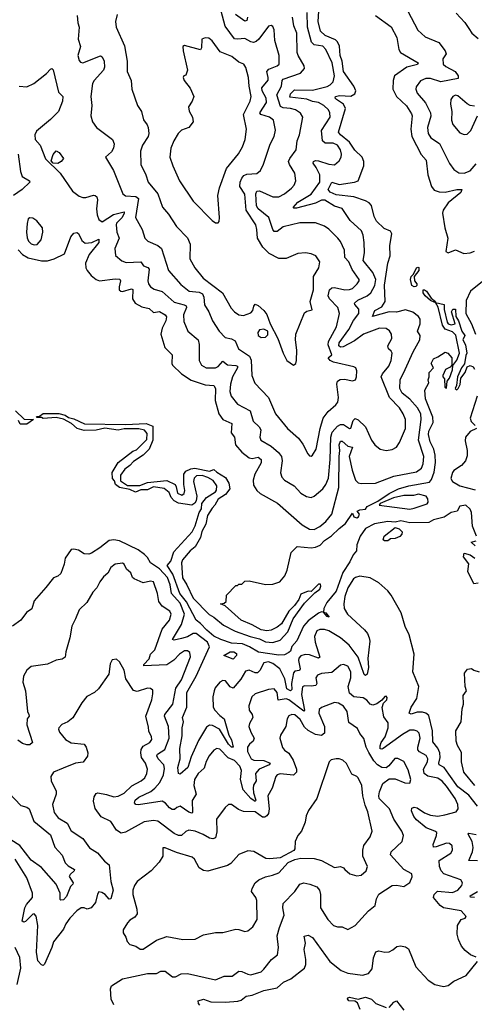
# Model space of a CAD drawing. Extents: x 1493970 to 1595317, y 729910 to 844791.
# Tile 113 of 256: x 1507326 to 1510413, y 786650 to 793327. Entities that reach past the tile are written whole.
import ezdxf

# ---------------------------------------------------------------- set-up
doc = ezdxf.new("R2010")
doc.units = 0

msp = doc.modelspace()

# ---------------------------------------------------------------- linework, layer by layer
at = {"layer": '0CON10XD'}
for points in [[(1507316.8, 791766.8), (1507345, 791734.8), (1507385, 791712.6), (1507475, 791692.2), (1507515, 791691.9), (1507560, 791705), (1507629.8, 791740.2), (1507673.1, 791855), (1507695, 791878.2), (1507715, 791882.9), (1507725, 791878), (1507748.6, 791828.6), (1507772.1, 791812.1), (1507815.8, 791815), (1507865, 791839.2), (1507863.3, 791815), (1507798.2, 791735), (1507773.5, 791675), (1507775.3, 791645.3), (1507783.9, 791625), (1507812.8, 791592.8), (1507845, 791565.4), (1507867.5, 791555), (1507975, 791569.1), (1508006.9, 791566.9), (1508011.4, 791555), (1508001.2, 791515), (1508002.8, 791495), (1508013.3, 791485), (1508025, 791483.8), (1508085, 791501.8), (1508095, 791497.1), (1508092.6, 791435), (1508110.8, 791405), (1508155, 791380), (1508205, 791367.8), (1508235, 791340.7), (1508275, 791347.6), (1508315, 791324.5), (1508322.4, 791312.4), (1508319.6, 791285), (1508294.2, 791235), (1508285.4, 791194.6), (1508312.3, 791105), (1508360.9, 791055), (1508358.9, 790995), (1508363.3, 790985), (1508425.2, 790925.2), (1508491.4, 790881.4), (1508585, 790851.1), (1508645.8, 790845.8), (1508655.2, 790825), (1508653.2, 790745), (1508679.7, 790655), (1508705.7, 790615), (1508767.8, 790587.8), (1508761.4, 790525), (1508785.6, 790495), (1508791.5, 790445), (1508833.8, 790395), (1508885, 790355.4), (1508905, 790351.3), (1508945, 790359.4), (1508966.6, 790345), (1508967.1, 790322.9), (1508924, 790246), (1508912.7, 790205), (1508915, 790170), (1508935.6, 790135), (1508960, 790115), (1509077.9, 790047.9), (1509245, 789901.2), (1509295, 789871.2), (1509325, 789870.8), (1509365, 789890.7), (1509405, 789924.6), (1509445.3, 789975), (1509492.5, 790155), (1509495.9, 790365.9), (1509500.3, 790405), (1509495.8, 790445), (1509505, 790468.9), (1509515, 790468.2), (1509555, 790435.3), (1509587.1, 790427.1), (1509562.6, 790365), (1509582.8, 790272.8), (1509606.7, 790205), (1509625, 790186.9), (1509645, 790181.5), (1509741.2, 790185), (1509867.7, 790232.3), (1510019.9, 790260.1), (1510054.6, 790285), (1510066.6, 790315), (1510069.7, 790365), (1510033.6, 790476.4), (1510053, 790615), (1510049.5, 790655), (1510026.9, 790695), (1509975, 790752.9), (1509923.9, 790795), (1509907.2, 790825), (1509910.4, 790885), (1509944.2, 790955.8), (1509997.4, 791075), (1510043.2, 791155), (1510044.5, 791184.5), (1510026.7, 791215), (1510045.3, 791265), (1510045.8, 791295.8), (1510034.6, 791314.6), (1509995, 791344.4), (1509945, 791359.4), (1509885, 791342.6), (1509834.8, 791344.8), (1509720.8, 791315), (1509737.5, 791355), (1509785, 791378.9), (1509806.8, 791415), (1509803.8, 791526.2), (1509826.5, 791675), (1509840.8, 791725), (1509838.8, 791795), (1509853.1, 791875), (1509843.8, 791893.8), (1509801.2, 791911.2), (1509749.7, 791959.7), (1509733, 791993), (1509715, 792066.7), (1509698.9, 792085), (1509675, 792098.2), (1509595, 792125.4), (1509475, 792138.3), (1509435, 792156.8), (1509420.6, 792175), (1509445, 792225.5), (1509495, 792208.5), (1509600, 792225), (1509625, 792234.4), (1509664, 792336), (1509663.4, 792365), (1509651.4, 792395), (1509602.6, 792442.6), (1509566, 792496), (1509504.6, 792545), (1509492.2, 792565), (1509538.4, 792725), (1509524.9, 792754.9), (1509477.1, 792785), (1509468, 792795), (1509469.6, 792805), (1509497.9, 792812.1), (1509575, 792809), (1509601.8, 792825), (1509608.1, 792845), (1509595.9, 792875), (1509525.4, 792975), (1509516.2, 793045), (1509503.5, 793085), (1509497.2, 793147.2), (1509485, 793177.2), (1509469.6, 793189.6), (1509400.2, 793220.2), (1509369.1, 793249.1), (1509353.2, 793315), (1509359.8, 793419.8)], [(1507717.5, 793355), (1507721.5, 793305), (1507730.4, 793275), (1507723.6, 793195), (1507740, 793145), (1507721.5, 793085), (1507729.4, 793049.4), (1507738.6, 793038.6), (1507755, 793034.4), (1507875, 793082.5), (1507887.5, 793075), (1507899.4, 793045), (1507902.2, 793005), (1507895.6, 792985), (1507831.5, 792915), (1507820.4, 792895), (1507809.2, 792805), (1507815.5, 792745), (1507810.5, 792675), (1507820, 792635), (1507848.1, 792595), (1507957.3, 792515), (1507967.5, 792485), (1507963.1, 792455), (1507949.4, 792430.6), (1507910, 792395), (1507964.1, 792304.1), (1508027.8, 792145), (1508045, 792131.8), (1508115, 792128.6), (1508134, 792115), (1508112.1, 791985), (1508158.6, 791905), (1508177.1, 791845), (1508196.1, 791826.1), (1508264.3, 791795), (1508289.4, 791775), (1508337.9, 791625), (1508420.1, 791530.1), (1508477, 791487), (1508545, 791478.8), (1508567.1, 791467.1), (1508577, 791445), (1508582.2, 791392.3), (1508611.5, 791345), (1508636.2, 791285), (1508680.9, 791215), (1508722.2, 791172.3), (1508765, 791162.6), (1508789.1, 791149.1), (1508812.9, 791095), (1508887.7, 791045), (1508897.9, 791017.9), (1508901.9, 790915), (1508922.2, 790862.2), (1509015.3, 790765.3), (1509063.6, 790655), (1509144.2, 790554.2), (1509219.2, 790489.2), (1509248.6, 790448.6), (1509282.4, 790382.4), (1509295, 790370), (1509305, 790366.7), (1509315, 790373.3), (1509340, 790415), (1509366.5, 790555), (1509387.3, 790625), (1509419.8, 790670.2), (1509473.3, 790715), (1509486.2, 790733.8), (1509490.4, 790765), (1509480.5, 790855), (1509484.5, 790875.5), (1509502.1, 790887.9), (1509530.8, 790889.2), (1509585, 790878.6), (1509605.6, 790884.4), (1509614.2, 790905), (1509616.4, 790946.4), (1509608.6, 790965), (1509595, 790973.5), (1509457.5, 791005), (1509435, 791016.2), (1509422, 791035), (1509446.2, 791055), (1509421.6, 791121.6), (1509422.6, 791145), (1509477.1, 791245), (1509498.8, 791335), (1509487.1, 791375), (1509429.2, 791435), (1509421.2, 791455), (1509430.9, 791495), (1509445, 791509.6), (1509465, 791510.3), (1509535, 791493.9), (1509565, 791496.4), (1509585.5, 791505), (1509618.9, 791535), (1509632.5, 791555), (1509632.5, 791565), (1509583.9, 791633.9), (1509560.7, 791685), (1509533.8, 791713.8), (1509531.8, 791765), (1509505, 791822), (1509486.9, 791845), (1509425, 791905.5), (1509395, 791926.4), (1509335, 791949.4), (1509285, 791949.2), (1509228.3, 791948.3), (1509115, 791922.3), (1509075, 791890.4), (1509055, 791889.5), (1509045, 791904.2), (1509018.3, 791985), (1508945.7, 792045), (1508934.8, 792065), (1508930.6, 792145), (1508936.6, 792163.4), (1508955, 792165.3), (1509045, 792126.6), (1509085, 792126.2), (1509124.3, 792145), (1509173.1, 792185), (1509189.5, 792205), (1509200.5, 792235), (1509195.6, 792285), (1509157.5, 792345), (1509152.2, 792365), (1509159.6, 792385), (1509203.5, 792445), (1509210, 792505), (1509225.6, 792545), (1509248.5, 792665), (1509232.3, 792692.3), (1509200, 792715), (1509165, 792724.7), (1509115, 792728.4), (1509097.8, 792737.7), (1509072.2, 792817.8), (1509104.4, 792875.6), (1509108.2, 792915), (1509115, 792923.8), (1509232, 792965), (1509260.6, 792995), (1509257.8, 793015), (1509216.4, 793085), (1509210.4, 793105), (1509207.3, 793235), (1509188.9, 793285), (1509179.7, 793345)], [(1507988.3, 793361.7), (1507976, 793315), (1507980.8, 793275), (1508039.2, 793149.2), (1508057.2, 793045), (1508057.1, 792975), (1508084.3, 792915), (1508088.6, 792855), (1508127.1, 792745), (1508154.6, 792704.6), (1508167.4, 792647.4), (1508193.1, 792613.1), (1508198.5, 792595), (1508203.3, 792555), (1508199.3, 792535), (1508159.6, 792475), (1508146.7, 792435), (1508149.6, 792345), (1508182.3, 792275), (1508197.8, 792225), (1508265.5, 792145), (1508297.1, 792055), (1508337.7, 792007.7), (1508391.4, 791925), (1508465, 791847.5), (1508483.9, 791805), (1508482.7, 791705), (1508515.8, 791645), (1508571.8, 791575), (1508704.4, 791475), (1508761.7, 791371.7), (1508785, 791345.8), (1508815, 791325.8), (1508845, 791320.8), (1508895, 791339.4), (1508910.6, 791355), (1508915.6, 791385), (1508925, 791396.9), (1508945, 791389.2), (1508983.3, 791355), (1509005, 791328), (1509026.4, 791265), (1509078.6, 791165), (1509114.6, 791064.6), (1509140, 791015), (1509185, 790983.3)], [(1509185, 790983.3), (1509201.2, 790995), (1509205.7, 791015), (1509209.2, 791085), (1509200, 791155), (1509201.4, 791195), (1509260.3, 791339.7), (1509275, 791350.8), (1509311.7, 791358.3), (1509298.9, 791415), (1509321.2, 791495), (1509321.5, 791585), (1509357.5, 791645), (1509364.2, 791685), (1509338, 791725), (1509305, 791740), (1509266.6, 791746.6), (1509215, 791741.4), (1509135, 791707.5), (1509085, 791708.5), (1509020.8, 791740.8), (1508977.2, 791785), (1508942, 791845), (1508937.3, 791905), (1508928.9, 791935), (1508864.1, 792034.1), (1508854.7, 792144.7), (1508821.8, 792195), (1508824.2, 792225), (1508835, 792251.1), (1508849.3, 792270.7), (1508868.4, 792278.4), (1508936, 792284), (1508962.5, 792305), (1508983, 792347), (1509026.3, 792483.7), (1509055.4, 792535), (1509062.6, 792577.4), (1509049.1, 792645), (1509021.9, 792665), (1508964.4, 792684.4), (1508957.9, 792695), (1509002.6, 792765), (1508999.2, 792795), (1508973.5, 792845), (1508970, 792865), (1509012.5, 792917.5), (1509014.3, 792935), (1509003.8, 792975), (1509018.4, 792991.6), (1509075, 793012.8), (1509088.8, 793025), (1509089.1, 793085), (1509059.5, 793185), (1509055, 793257.5), (1509045, 793280), (1509035, 793287.5), (1509015, 793283.3), (1508950, 793195), (1508931.8, 793178.2), (1508915, 793172.2), (1508895, 793176.8), (1508855, 793200.3), (1508805, 793193.7), (1508785, 793197.5), (1508722.2, 793282.2), (1508694, 793385)], [(1508872.9, 793345), (1508867.8, 793322.2), (1508855, 793315.7), (1508791.7, 793361.7)], [(1509851.1, 791195), (1509837.1, 791217.1), (1509815, 791233.5), (1509770, 791235), (1509660, 791195), (1509600.1, 791149.9), (1509521.8, 791108.1), (1509505, 791105.2), (1509492.5, 791115), (1509496, 791135), (1509560.6, 791225), (1509592.1, 791287.9), (1509630, 791335), (1509628.5, 791365), (1509601.5, 791395), (1509599.5, 791405), (1509621.5, 791425), (1509685.5, 791454.5), (1509710.9, 791475), (1509737.8, 791525), (1509744, 791565), (1509723.3, 791613.3), (1509658.9, 791695), (1509667.7, 791745), (1509665.4, 791815), (1509659.6, 791865), (1509647.3, 791895), (1509570, 791965), (1509515, 792046.7), (1509462.9, 792062.9), (1509398.1, 792101.9), (1509375, 792103.8), (1509335, 792083), (1509205, 792048.7), (1509188, 792048), (1509184.4, 792054.4), (1509215, 792089.7), (1509305, 792142.9), (1509363.6, 792225), (1509363.5, 792275), (1509340.3, 792325), (1509318.8, 792355), (1509321.1, 792365), (1509335, 792371.6), (1509355, 792370.8), (1509425, 792346.5), (1509465, 792343.5), (1509495, 792369.2), (1509509.2, 792395), (1509512.5, 792415), (1509504.6, 792445), (1509485, 792475.3), (1509455, 792488.4), (1509400.4, 792490.4), (1509383.3, 792505), (1509376.4, 792575), (1509435.4, 792665), (1509432.9, 792695), (1509422.9, 792715), (1509391.8, 792745), (1509355, 792764.8), (1509315, 792771.1), (1509275, 792786.8), (1509161, 792801), (1509166.2, 792825), (1509191.4, 792851.4), (1509315, 792848.7), (1509415, 792873.3), (1509435.6, 792884.4), (1509454.6, 792905), (1509464.7, 792945), (1509447, 793035), (1509404.6, 793125), (1509385, 793148.2), (1509325, 793157.3), (1509308.8, 793175), (1509281.5, 793275), (1509277.6, 793375)], [(1509743.3, 793355), (1509847.7, 793277.7), (1509888.2, 793205), (1509901.2, 793125), (1509912.2, 793105), (1510032, 793035), (1510026.9, 793023.1), (1509955, 793004.1), (1509871.1, 792945), (1509861.2, 792915), (1509860.4, 792855), (1509883.8, 792805), (1509952.2, 792742.2), (1509987.8, 792687.8), (1509991.2, 792675), (1509982.2, 792585), (1509988.9, 792535), (1510053.2, 792413.2), (1510086.1, 792375), (1510096.7, 792275), (1510122.3, 792195), (1510139.7, 792169.7), (1510175, 792158.4), (1510215, 792158.3), (1510295.3, 792175.3), (1510329.2, 792175), (1510321.8, 792155), (1510235, 792084.6), (1510202.1, 792035), (1510196.4, 792015), (1510211.9, 791915), (1510233.5, 791845), (1510220.8, 791755), (1510235, 791745.8), (1510285.6, 791765.6), (1510341.1, 791741.1), (1510385, 791745.6), (1510415, 791758.1)], [(1509961.1, 793385), (1510030, 793255), (1510080.4, 793210.4), (1510171.8, 793171.8), (1510216.2, 793116.2), (1510222.2, 793095), (1510199.5, 793060.5), (1510202.1, 793025), (1510218.8, 793008.8), (1510283.5, 792975), (1510303.5, 792945), (1510302.5, 792927.5), (1510185, 792904.3), (1510115, 792927.9), (1510085, 792928.3), (1510048.5, 792911.5), (1510017.6, 792872.4), (1510016.2, 792855), (1510025, 792828.6), (1510082.8, 792762.8), (1510115.4, 792695), (1510117.3, 792672.7), (1510095.4, 792595), (1510098.8, 792555), (1510118.6, 792525), (1510177, 792487), (1510245, 792350.8), (1510275, 792310), (1510307.7, 792287.7), (1510345, 792285.3), (1510385, 792301.3), (1510425, 792348.9)], [(1510290.2, 793370.2), (1510348.1, 793308.1), (1510376.9, 793266.9), (1510395.5, 793235.5), (1510440, 793200)], [(1508675, 791950), (1508681.7, 791958.3), (1508683.8, 791985), (1508672.9, 792135), (1508682.7, 792187.3), (1508731.6, 792318.4), (1508812.1, 792417.9), (1508839.5, 792465), (1508857.9, 792515), (1508866.4, 792585), (1508846.1, 792685), (1508890.9, 792775), (1508899.2, 792805), (1508884.2, 792875), (1508880, 792935), (1508862.4, 793002.4), (1508848.6, 793025), (1508815, 793039.4), (1508766.4, 793076.4), (1508688, 793108), (1508633.7, 793183.7), (1508611.7, 793201.7), (1508585, 793204.2), (1508564.2, 793195.8), (1508561.2, 793135), (1508555, 793122.5), (1508445, 793151.2), (1508433.3, 793145), (1508436.7, 793115), (1508466.7, 792985), (1508455, 792950), (1508440, 792945), (1508437.5, 792935), (1508443.3, 792915), (1508485, 792862.5), (1508508.8, 792805), (1508498, 792775), (1508472, 792735), (1508477.1, 792707.1), (1508500, 792665), (1508504.2, 792635), (1508475, 792596.2), (1508425, 792577.1), (1508402.5, 792555), (1508373.1, 792505), (1508353.6, 792456.4), (1508346.9, 792395), (1508365.6, 792335), (1508410.6, 792235), (1508505, 792096), (1508633.3, 791965), (1508655, 791950), (1508675, 791950)], [(1507322.5, 792875), (1507375, 792872.2), (1507422.5, 792895), (1507508.8, 792961.2), (1507535, 792992), (1507545.7, 792995.7), (1507555, 792986.7), (1507590, 792835), (1507618.8, 792805), (1507618, 792775), (1507590, 792705), (1507535, 792649.2), (1507440, 792570), (1507428.5, 792545), (1507431.5, 792515), (1507465.7, 792475.7), (1507502.3, 792382.3), (1507601.3, 792285), (1507686.2, 792165), (1507730, 792130), (1507755, 792120.8), (1507775, 792120.6), (1507827, 792137), (1507840, 792135), (1507850.8, 792125), (1507854.5, 792105), (1507848, 792045), (1507853.2, 792003.2), (1507865, 791970.8), (1507885.8, 791955.8), (1507963.6, 792006.4), (1508035.4, 792025), (1508036.7, 792015), (1508022.8, 791985), (1507985, 791946.2), (1507981.4, 791935), (1507986.1, 791886.1), (1508001.5, 791845), (1507971.5, 791775), (1507977.5, 791727.5), (1508020.9, 791690.9), (1508049.3, 791679.3), (1508149.2, 791685), (1508167.8, 791657.8), (1508195.9, 791645.9), (1508205.3, 791635.3), (1508197.3, 791555), (1508201.2, 791535), (1508215, 791515.6), (1508240.5, 791500.5), (1508295, 791482.9), (1508375, 791411.9), (1508444.4, 791394.4), (1508456.2, 791386.2), (1508458.2, 791375), (1508437.8, 791325), (1508441.2, 791281.2), (1508469.2, 791215), (1508537.3, 791155), (1508545.4, 791125), (1508545.5, 791015), (1508560, 790985), (1508593.3, 790965), (1508655.8, 790965), (1508675, 790975.4), (1508705, 791011.9), (1508736.6, 790986.6), (1508795, 790982.4), (1508806.3, 790976.3), (1508805.8, 790965), (1508772.5, 790905), (1508757.9, 790855), (1508752.5, 790805), (1508762.5, 790775), (1508805, 790720.4), (1508890.3, 790675), (1508910.8, 790605), (1508953.1, 790565), (1508963.1, 790545), (1508956.7, 790495), (1508963.1, 790475), (1509035, 790434.5), (1509083, 790393), (1509103.8, 790365), (1509107.7, 790335), (1509096.9, 790255), (1509105.6, 790225.6), (1509125.5, 790205.5), (1509189.2, 790165), (1509235.5, 790115.5), (1509273.2, 790093.2), (1509305, 790086), (1509325, 790095.8), (1509385, 790146.2), (1509405.9, 790175), (1509422.6, 790217.4), (1509434, 790344), (1509438.8, 790495), (1509449.2, 790530.8), (1509485, 790570.4), (1509505, 790582.4), (1509525, 790581.8), (1509565, 790555.6), (1509575, 790556), (1509589.9, 790610.1), (1509605, 790623.3), (1509625, 790614.5), (1509674.7, 790565), (1509715.4, 790475.4), (1509738, 790445), (1509775, 790415.7), (1509815.7, 790405.7), (1509855, 790411.9), (1509885, 790429.2), (1509905, 790458.8), (1509945.9, 790554.1), (1509946.1, 790615), (1509930.8, 790655), (1509905, 790695.5), (1509837.1, 790765), (1509780.4, 790905), (1509789.1, 790925), (1509833.7, 790976.3), (1509848.9, 791015), (1509854.6, 791065), (1509848.9, 791078.9), (1509830.6, 791095), (1509825.6, 791115), (1509853.8, 791165), (1509851.1, 791195)], [(1510415, 792740), (1510385, 792744), (1510365, 792755.8), (1510301.2, 792811.2), (1510285, 792814.5), (1510266.9, 792805), (1510254.6, 792785), (1510250.7, 792755), (1510259.7, 792705), (1510258.5, 792645), (1510267.3, 792615), (1510315, 792559.4), (1510345, 792547.8), (1510365, 792550.8), (1510389.2, 792575), (1510434.2, 792675.8)], [(1507585, 792351.5), (1507553.3, 792353.3), (1507540.6, 792370.6), (1507555, 792413.1), (1507575, 792436.5), (1507595, 792427.1), (1507624.5, 792385), (1507609.2, 792365), (1507585, 792351.5)], [(1507315.3, 792414.7), (1507331.7, 792298.3), (1507344, 792264), (1507394.2, 792235), (1507395.7, 792225), (1507344, 792176), (1507284.2, 792135)], [(1507425, 791800), (1507445, 791802.5), (1507472.5, 791835), (1507482.9, 791885), (1507480.8, 791915), (1507442.4, 791962.4), (1507415, 791980), (1507395, 791983.8), (1507384.4, 791975.6), (1507377.5, 791945), (1507371.9, 791885), (1507376.7, 791846.7), (1507385.8, 791825.8), (1507405, 791807.5), (1507425, 791800)], [(1510005, 791516.4), (1509989.4, 791525), (1509980.4, 791565), (1509984.7, 791585.3), (1509999.7, 791600.3), (1510020.6, 791645), (1510029.7, 791649.7), (1510036.3, 791646.3), (1510035.4, 791625), (1510005.6, 791584.4), (1510006.5, 791555), (1510023.1, 791535), (1510023.1, 791525), (1510015, 791517.8), (1510005, 791516.4)], [(1510468.7, 791551.3), (1510388.3, 791485), (1510358.4, 791421.6), (1510356.5, 791335), (1510393.5, 791265), (1510421.1, 791195)], [(1510145, 791409.2), (1510115, 791423.8), (1510080.4, 791455), (1510066.2, 791475), (1510065.7, 791494.3), (1510075, 791495.4), (1510088.9, 791485), (1510119.1, 791439.1), (1510149.4, 791415), (1510145, 791409.2)], [(1508885, 789522.5), (1508995, 789496.2), (1509045, 789498.8), (1509092.5, 789515), (1509126.7, 789555), (1509142.5, 789595), (1509170, 789715), (1509210, 789755), (1509305, 789745.5), (1509335, 789749.4), (1509367.2, 789762.8), (1509396, 789795), (1509443.2, 789826.8), (1509495, 789877.1), (1509539.7, 789910.3), (1509585, 789980), (1509596, 789955), (1509615, 789949.1), (1509626.7, 789955), (1509633.6, 789973.6), (1509617.5, 789995), (1509635, 790003.8), (1509673.3, 790006.7), (1509686.7, 790025), (1509757.1, 790062.9), (1509834.2, 790115), (1509898.8, 790145), (1509968, 790165), (1510108.3, 790191.7), (1510121.4, 790208.6), (1510140.4, 790259.6), (1510149, 790325), (1510146.4, 790373.6), (1510137.6, 790415), (1510113.7, 790465), (1510103, 790515), (1510105, 790536.9), (1510133.4, 790595), (1510131.7, 790631.7), (1510082.2, 790755), (1510077.5, 790815), (1510103.3, 790865), (1510100, 790885), (1510107.5, 790905), (1510106.7, 790935), (1510136.7, 790965), (1510121.2, 790995), (1510135, 791027.5), (1510165, 791040), (1510215, 791073.3), (1510232.5, 791065), (1510260, 791035), (1510260, 790985), (1510248.3, 790971.7), (1510217.5, 790955), (1510200, 790915), (1510200, 790905), (1510211.7, 790891.7), (1510213.8, 790835), (1510225, 790827.5), (1510228.8, 790875), (1510245, 790896.7), (1510265, 790952.5), (1510268.3, 790981.7), (1510295, 791017.5), (1510311.8, 791065), (1510288.1, 791188.1), (1510265, 791209.2), (1510215, 791229.2), (1510197.4, 791255), (1510167.8, 791377.8), (1510150.5, 791409.5), (1510207.5, 791395), (1510209.1, 791360.9), (1510228.8, 791275), (1510235, 791264.5), (1510255, 791256.9), (1510282.5, 791265), (1510258, 791345), (1510267.5, 791365), (1510285, 791363.8), (1510288.2, 791315), (1510306.8, 791285), (1510327.5, 791215), (1510349.2, 791185), (1510336.2, 791155), (1510352.5, 791122.5), (1510363.3, 791065), (1510355, 791050), (1510347, 790993), (1510326, 790965), (1510300, 790905), (1510292.9, 790847.1), (1510283.3, 790825), (1510295, 790817.5), (1510302.5, 790825), (1510316.4, 790853.6), (1510322.5, 790895), (1510350, 790935), (1510365, 790972.5), (1510385, 790982.5), (1510405, 790973.3), (1510415, 790956.7)], [(1508965, 791172.3), (1508995, 791173.3), (1509010.4, 791189.6), (1509011.1, 791215), (1508985, 791229.3), (1508955, 791222.8), (1508942.9, 791205), (1508946, 791185), (1508965, 791172.3)], [(1510432.7, 790775), (1510386, 790625), (1510391.6, 790601.6), (1510420, 790575)], [(1507297.5, 790675), (1507357.5, 790617.5), (1507420, 790615), (1507375, 790583.3)], [(1510428.5, 789825), (1510401.7, 789891.7), (1510395, 789986.2), (1510385, 790007.3), (1510355, 790034.4), (1510315, 790028.9), (1510296.2, 789995), (1510255, 789985.3), (1510207.5, 789952.5), (1510135, 789936.3), (1510105, 789918.1), (1509975, 789915.2), (1509915, 789928.8), (1509875, 789918.8), (1509825, 789924.7), (1509735, 789907.6), (1509674, 789876), (1509638.1, 789825), (1509615, 789766.7), (1509614, 789725), (1509591.3, 789698.7), (1509569.1, 789650.9), (1509520.8, 789579.2), (1509475, 789451.3), (1509412.8, 789375), (1509391.1, 789335), (1509390, 789310), (1509405, 789305.8), (1509426.7, 789275), (1509415, 789280), (1509390, 789310), (1509375, 789311.4), (1509355, 789303.4), (1509285, 789250.3), (1509252.4, 789215), (1509207.1, 789115), (1509173.7, 789076.3), (1509165, 789045.8), (1509155, 789035.4), (1509125, 789020.4), (1509085, 789017.3), (1508947.5, 789037.5), (1508887.1, 789075), (1508840, 789095), (1508765, 789098.4), (1508692.7, 789125), (1508645, 789145.8), (1508597.3, 789187.3), (1508555, 789233.2), (1508524.2, 789254.2), (1508458.4, 789378.4), (1508412.9, 789435), (1508366.3, 789566.3), (1508328.6, 789625), (1508351.8, 789655), (1508372.6, 789717.4), (1508496.9, 789853.1), (1508517.1, 789895), (1508544.8, 789985), (1508560.7, 790009.3), (1508563.6, 790046.4), (1508595, 790086.1), (1508656.5, 790125), (1508663.6, 790136.4), (1508665.4, 790165), (1508641.2, 790201.2), (1508605, 790222.5), (1508565, 790236.5), (1508526.5, 790233.5), (1508511.4, 790218.6), (1508506.1, 790195), (1508530, 790095), (1508525.5, 790065), (1508515, 790048), (1508495, 790033.8), (1508405, 790048.2), (1508374.5, 790065), (1508355, 790087.1), (1508341.2, 790121.2), (1508308.3, 790148.3), (1508235, 790158.6), (1508195, 790140), (1508150, 790140), (1508113.9, 790123.9), (1508075, 790142), (1508004, 790155), (1507978, 790175), (1507970, 790200), (1507957.5, 790215), (1507955, 790256.7), (1507996.2, 790325), (1508095, 790400.8), (1508119.3, 790410.7), (1508188.7, 790481.3), (1508191.1, 790521.1), (1508173.6, 790543.6), (1508135, 790552.2), (1508035, 790551.4), (1507995, 790543.3), (1507905, 790557.5), (1507845, 790544.4), (1507765, 790540.8), (1507716.7, 790555), (1507678.3, 790588.3), (1507625, 790618), (1507575, 790630), (1507485, 790623.3), (1507475, 790630), (1507445, 790630), (1507440, 790635), (1507444.1, 790635.9), (1507461.7, 790638.3), (1507485, 790656), (1507592.5, 790657.5), (1507636.2, 790645), (1507658.3, 790628.3), (1507695, 790620), (1507766.5, 790586.5), (1508045, 790582.5), (1508185, 790587.8), (1508230, 790570), (1508230.8, 790475), (1508205.6, 790415), (1508165.8, 790375), (1508098.3, 790331.7), (1508075, 790304.4), (1508040, 790280), (1508010.9, 790239.1), (1508010.9, 790200.9), (1508058.7, 790168.7), (1508142.1, 790167.9), (1508195, 790187.8), (1508325, 790201.9), (1508381.2, 790175), (1508389.7, 790159.7), (1508397, 790117), (1508427.5, 790102.5), (1508443.3, 790115), (1508448.2, 790135), (1508441.1, 790175), (1508440, 790245), (1508455, 790266.2), (1508488.2, 790281.8), (1508515, 790286.1), (1508615, 790264.4), (1508645, 790276), (1508665, 790257.9), (1508725, 790223.1), (1508747.1, 790185), (1508753.3, 790145), (1508725, 790107.3), (1508675.2, 790074.8), (1508651.8, 790035), (1508632.5, 790015), (1508601.3, 789965), (1508590.4, 789905), (1508562.8, 789857.3), (1508554.6, 789815), (1508517, 789753), (1508484.3, 789725.7), (1508432.3, 789665), (1508426.1, 789645), (1508431.5, 789541.5), (1508461.1, 789495), (1508504.8, 789404.8), (1508613.2, 789293.2), (1508645.6, 789275.6), (1508711.1, 789221.1), (1508790.4, 789180.4), (1508891.2, 789145), (1508955, 789127.5), (1508995, 789107.8), (1509045, 789104.2), (1509095, 789118.4), (1509148, 789175), (1509183.8, 789265), (1509260.2, 789369.8), (1509330, 789440), (1509365, 789465.7), (1509372.2, 789485), (1509368.8, 789498.8), (1509355, 789500), (1509305, 789450), (1509285, 789452.5), (1509235, 789431.2), (1509220.8, 789395), (1509192.9, 789355), (1509153.9, 789316.1), (1509105, 789231.2), (1509075, 789206.7), (1509035, 789186.2), (1509005, 789182.5), (1508965, 789189.2), (1508905, 789224.2), (1508830, 789255), (1508722.5, 789352.5), (1508690, 789365), (1508715, 789370), (1508728.3, 789381.7), (1508730, 789425), (1508795, 789490), (1508805, 789490), (1508815, 789500), (1508835, 789500), (1508855, 789520), (1508885, 789522.5)], [(1507375, 790583.3), (1507330, 790585), (1507318.3, 790608.3)], [(1510428.1, 790555), (1510385, 790533.6), (1510354, 790496), (1510351.5, 790471.5), (1510364.6, 790404.6), (1510365, 790370), (1510352.7, 790335), (1510326.4, 790303.6), (1510275, 790269.2), (1510264.4, 790255.6), (1510253.5, 790215), (1510264.6, 790194.6), (1510315, 790167.1), (1510419.3, 790139.3)], [(1509975, 790006.8), (1510005, 790014.1), (1510093.3, 790045), (1510100.6, 790055), (1510097.7, 790077.7), (1510085.8, 790095.8), (1510035, 790110), (1509999.7, 790100.3), (1509935, 790101.4), (1509865, 790084.2), (1509774.2, 790045.8), (1509767.5, 790035), (1509975, 790006.8)], [(1509803.3, 789793.3), (1509795, 789800), (1509800, 789825), (1509875, 789883.3), (1509902.5, 789875), (1509922.5, 789855), (1509921.7, 789838.3), (1509907, 789823), (1509875, 789808.8), (1509845, 789807.5), (1509825, 789793.8), (1509803.3, 789793.3)], [(1510434.7, 787995), (1510375, 788069), (1510302.2, 788125), (1510240.1, 788210.1), (1510208.4, 788255), (1510174.1, 788275), (1510171.3, 788285), (1510181.6, 788325), (1510179.5, 788355), (1510166.5, 788386.5), (1510131.2, 788431.2), (1510129, 788505), (1510105, 788609.5), (1510085, 788624.1), (1510061.2, 788631.2), (1510025, 788632.4), (1509985, 788616.9), (1509971.4, 788625), (1509984.1, 788665), (1510023.1, 788725), (1510036.7, 788805), (1509996.8, 788905), (1510005.3, 789025.3), (1509970.9, 789155), (1509942.6, 789212.6), (1509916.2, 789305), (1509849.7, 789425), (1509826.2, 789455), (1509765, 789509.3), (1509705, 789542.3), (1509635, 789552.6), (1509605.7, 789545), (1509591.8, 789535), (1509554.7, 789475), (1509534.6, 789414.6), (1509526.2, 789365), (1509530, 789335), (1509552.9, 789295), (1509668.5, 789188.5), (1509687.1, 789165), (1509699.6, 789135), (1509702.8, 789112.8), (1509691.1, 788995), (1509694.7, 788935.3), (1509685, 788888), (1509675, 788880), (1509665, 788885.8), (1509623.7, 789005), (1509563.7, 789085), (1509505, 789134.7), (1509425, 789181.7), (1509395, 789191.9), (1509365, 789191.3), (1509345, 789182.1), (1509328.9, 789145), (1509332.1, 789105), (1509364.5, 789005), (1509355, 788997.7), (1509295, 789021.1), (1509265, 789023.4), (1509235, 789013.6), (1509222.3, 788997.7), (1509219.4, 788980.6), (1509230.3, 788925), (1509225.6, 788914.4), (1509195, 788908.8), (1509185, 788898), (1509172.1, 788825), (1509175.2, 788785), (1509165, 788775.3), (1509140.4, 788790.4), (1509127.6, 788857.6), (1509092.1, 788925), (1509045, 788961.6), (1509015, 788972.3), (1508984.9, 788965.1), (1508956.8, 788913.2), (1508942, 788898), (1508925, 788897.5), (1508885, 788916.2), (1508860, 788910), (1508829.1, 788855), (1508775, 788793.8), (1508755, 788803.5), (1508725, 788843.1), (1508705, 788846.7), (1508685, 788835.6), (1508654.1, 788795.9), (1508646.4, 788775), (1508638.8, 788735), (1508641.2, 788665), (1508651.5, 788645), (1508685, 788609.3), (1508715.7, 788585.7), (1508746.5, 788475), (1508765, 788444.3), (1508776.4, 788393.6), (1508765, 788393.3), (1508745, 788413.6), (1508682.8, 788515), (1508635, 788542), (1508615, 788542.1), (1508595, 788530), (1508540.2, 788439.8), (1508491.9, 788328.1), (1508469, 788255), (1508415, 788210.8), (1508404.5, 788214.5), (1508400, 788255), (1508415.4, 788315), (1508413.2, 788385), (1508429.5, 788470.5), (1508430.7, 788525), (1508439, 788565), (1508430.9, 788595), (1508461.6, 788665), (1508460.7, 788765), (1508525.7, 788875), (1508615.4, 789075), (1508602.2, 789105), (1508525, 789164.3), (1508505, 789163.9), (1508465, 789142.1), (1508425, 789131.6), (1508375, 789118.9), (1508364, 789124), (1508424.2, 789225), (1508446, 789295), (1508415, 789370), (1508358.1, 789435), (1508347.2, 789495), (1508329.7, 789545), (1508275, 789604), (1508215, 789643.5), (1508195, 789680.5), (1508175, 789701.1), (1508131.4, 789731.4), (1508005, 789792.9), (1507965, 789800.7), (1507934.2, 789795), (1507870.6, 789745), (1507815, 789708.9), (1507795, 789702.5), (1507764.5, 789704.5), (1507725, 789729.2), (1507693.9, 789736.1), (1507675, 789733.3), (1507636.2, 789675), (1507629.2, 789635), (1507605, 789572), (1507586.2, 789553.8), (1507556.8, 789543.2), (1507503.1, 789476.9), (1507424.3, 789385.7), (1507408.9, 789331.1), (1507372.2, 789307.8), (1507333.9, 789256.1), (1507277.5, 789215)], [(1510418.8, 789758.8), (1510392.5, 789785), (1510426.7, 789793.3)], [(1510440, 789505), (1510410.7, 789500.7), (1510370, 789585), (1510376.4, 789636.4), (1510340, 789685), (1510345, 789710), (1510385, 789697.5), (1510415.9, 789675.9)], [(1508394, 787986), (1508378.3, 787971.7), (1508361.4, 787971.4), (1508342.9, 787982.9), (1508315.5, 788015), (1508295, 788026.7), (1508133.3, 788003.3), (1508115.4, 788005.4), (1508105.6, 788015.6), (1508110, 788035), (1508134.6, 788055), (1508216.5, 788093.5), (1508244.2, 788115.8), (1508278.2, 788155), (1508302.7, 788207.3), (1508309, 788249), (1508305.3, 788275), (1508266.8, 788315), (1508257.6, 788335), (1508263.3, 788346.7), (1508312.8, 788377.2), (1508340.6, 788455), (1508337.5, 788535), (1508309.3, 788605), (1508311.3, 788615), (1508367.2, 788685), (1508387, 788795), (1508425, 788851.5), (1508486.1, 789006.1), (1508481.4, 789035), (1508465, 789046.2), (1508445, 789046.1), (1508411.1, 789025), (1508372.9, 788985), (1508325, 788953.3), (1508169.2, 788945), (1508169.1, 788955), (1508205, 788992.5), (1508215.6, 789024.4), (1508245, 789053.5), (1508294.8, 789195.2), (1508343.6, 789255), (1508355.5, 789295), (1508345.3, 789315.3), (1508295, 789351.1), (1508271.7, 789381.7), (1508263.3, 789435), (1508235, 789514.3), (1508215, 789518.8), (1508165, 789507.8), (1508104.7, 789534.7), (1508092.5, 789545), (1508080.9, 789575), (1508050.8, 789600.8), (1508035, 789633.8), (1508025, 789640.6), (1507975, 789634.5), (1507945, 789612.2), (1507925, 789574.2), (1507895, 789549.2), (1507870.6, 789515), (1507850.8, 789475), (1507824.2, 789445), (1507783.5, 789375), (1507730, 789325), (1507705, 789263.3), (1507680.6, 789215), (1507668.1, 789135), (1507638.8, 789041.2), (1507635, 789003.8), (1507615, 788991.4), (1507575, 788984.3), (1507516.1, 788956.1), (1507405, 788940.6), (1507374.6, 788915.4), (1507352.2, 788875), (1507346.9, 788835), (1507365.6, 788775), (1507379.1, 788635), (1507389.4, 788615), (1507390, 788605), (1507378.2, 788585), (1507376.2, 788545), (1507412.5, 788425), (1507395, 788410), (1507375, 788409.4), (1507345, 788418.8), (1507315, 788441.1)], [(1508775, 788990.6), (1508712, 789015), (1508755, 789040.6), (1508781.4, 789041.4), (1508798.6, 789028.6), (1508798.9, 789015), (1508775, 788990.6)], [(1507965, 786647.5), (1507948, 786685), (1507944.2, 786755), (1507950, 786775), (1508025, 786822.5), (1508068.5, 786831.5), (1508195, 786858.5), (1508255, 786859.4), (1508285.8, 786874.2), (1508315, 786875.7), (1508365, 786837.5), (1508385, 786835.8), (1508423.6, 786856.4), (1508465, 786858.8), (1508655, 786816.4), (1508715, 786841.1), (1508768.7, 786841.3), (1508815, 786875.6), (1508835, 786873.8), (1508875, 786853.8), (1508895, 786850.9), (1508965, 786871.1), (1508985, 786888.6), (1509035.5, 786954.5), (1509077.5, 786985), (1509083.1, 787035), (1509075.8, 787115), (1509089.8, 787170.2), (1509122.5, 787255), (1509112.5, 787305), (1509115.5, 787335), (1509195, 787415.8), (1509228.6, 787465), (1509255, 787473.5), (1509295.8, 787464.2), (1509345, 787446.7), (1509362.2, 787425), (1509369.1, 787395), (1509369.4, 787305), (1509417.8, 787225), (1509456.2, 787185), (1509485, 787175.6), (1509515, 787175.6), (1509555, 787158.6), (1509605, 787185.8), (1509694, 787285), (1509739.7, 787320.3), (1509750, 787365), (1509765, 787397.1), (1509855, 787455.8), (1509885, 787458), (1509935, 787448.8), (1509975, 787476.2), (1509991.4, 787515), (1509989.2, 787535), (1509934.3, 787564.3), (1509844.2, 787665), (1509848, 787685), (1509922.9, 787755), (1509931.5, 787795), (1509921.5, 787825), (1509867.5, 787905), (1509837.5, 787975), (1509766.5, 788045), (1509764, 788065), (1509770.2, 788090.2), (1509793.2, 788146.7), (1509835, 788178.6), (1509875, 788179.5), (1509941.7, 788151.7), (1509975, 788150), (1509982.1, 788175), (1509965, 788240.8), (1509935, 788296), (1509895, 788318), (1509873.2, 788316.8), (1509833.2, 788266.8), (1509815.7, 788254.3), (1509785, 788255.5), (1509755, 788275.3), (1509731.6, 788301.6), (1509697.9, 788357.9), (1509679.6, 788395), (1509663.8, 788453.8), (1509635, 788487.5), (1509620.3, 788520.3), (1509560.7, 788560.7), (1509549.1, 788635), (1509525, 788671.8), (1509491.9, 788691.9), (1509465, 788696.4), (1509376.7, 788663.3), (1509360.3, 788649.7), (1509358.2, 788625), (1509396.9, 788533.1), (1509395, 788488), (1509376.3, 788473.7), (1509335, 788480.5), (1509285, 788505.9), (1509260.6, 788530.6), (1509230.7, 788580.7), (1509195, 788613.9), (1509173.6, 788616.4), (1509155, 788606.9), (1509142.2, 788585), (1509133.1, 788535), (1509097.5, 788475), (1509092.2, 788455), (1509110.8, 788390.8), (1509123.5, 788373.5), (1509155, 788353.3), (1509183.1, 788305), (1509205.4, 788245), (1509206.4, 788225), (1509185, 788204.5), (1509095, 788212.5), (1509075, 788206.7), (1509065, 788195.8), (1509041.5, 788115), (1509011.1, 788065), (1509021.4, 787975), (1509015.9, 787945), (1509005, 787927.9), (1508990.7, 787919.2), (1508975, 787918.8), (1508925, 787955.3), (1508845, 787956.7), (1508811.4, 787971.4), (1508765, 788005.8), (1508745, 788004.2), (1508720.8, 787985), (1508663.8, 787906.2), (1508665, 787820), (1508655, 787779.2), (1508636.8, 787773.2), (1508615, 787776.4), (1508572.5, 787802.5), (1508517.5, 787825), (1508475, 787831.2), (1508455, 787821.8), (1508425, 787795.3), (1508405, 787795.7), (1508375, 787807.7), (1508265, 787891.1), (1508235, 787896.7), (1508172.7, 787887.3), (1508045, 787817.1), (1508015, 787810.5), (1507985, 787831.4), (1507945, 787889.2), (1507880.7, 787920.7), (1507839.1, 787979.1), (1507828, 788028), (1507832.6, 788057.4), (1507845, 788080), (1507856.7, 788083.3), (1507915, 788072.7), (1507965, 788057.1), (1507995, 788061.4), (1508035, 788082.2), (1508087.2, 788132.8), (1508151.1, 788165), (1508176.2, 788185), (1508190.8, 788215), (1508194, 788245), (1508180.9, 788285), (1508153, 788325), (1508149, 788355), (1508152.2, 788377.8), (1508165, 788401.1), (1508210, 788425), (1508223.3, 788445), (1508220.9, 788465), (1508202.6, 788502.6), (1508200.3, 788530.3), (1508184.1, 788605), (1508223.8, 788715), (1508231.5, 788755), (1508229.5, 788779.5), (1508215, 788792.5), (1508195, 788793.1), (1508125, 788771.1), (1508098.8, 788778.8), (1508047, 788857), (1508035.6, 788915), (1508005, 788972.5), (1507985, 788990), (1507955, 788986.7), (1507941.7, 788958.3), (1507931.2, 788888.8), (1507861.3, 788788.7), (1507835.4, 788764.6), (1507783.1, 788736.9), (1507748, 788695), (1507686.4, 788593.6), (1507653.3, 788565), (1507612.8, 788547.2), (1507592.9, 788525), (1507590, 788515), (1507596.7, 788495), (1507638.5, 788445), (1507675, 788422.7), (1507763.8, 788415), (1507778.5, 788395), (1507789.5, 788355), (1507786.8, 788333.2), (1507757.6, 788292.4), (1507705, 788285.6), (1507621.2, 788251.2), (1507555.9, 788224.1), (1507538.8, 788195), (1507540, 788165), (1507574.4, 788095), (1507573.3, 788075), (1507549.1, 788005), (1507560.8, 787950.8), (1507588.9, 787915), (1507648.6, 787878.6), (1507677.1, 787827.1), (1507755, 787774.4), (1507801.2, 787711.2), (1507855, 787678.6), (1507902.1, 787622.1), (1507934.3, 787595), (1507945.9, 787484.1), (1507960.5, 787425), (1507945, 787366.2), (1507935, 787364.2), (1507907.5, 787395), (1507885, 787409.4), (1507865, 787412), (1507855, 787397.5), (1507840.2, 787339.8), (1507811.4, 787305), (1507785.5, 787294.5), (1507765, 787304.4), (1507745, 787305.6), (1507715, 787284.4), (1507666.9, 787235), (1507640, 787195), (1507625, 787159.5), (1507556.5, 787075), (1507545.5, 787035), (1507495, 786922.5), (1507485, 786914.4), (1507475, 786917.1), (1507450, 786945), (1507441.1, 787005), (1507450.5, 787185), (1507437.4, 787247.4), (1507425, 787263.3), (1507415, 787260.9), (1507365, 787212.9), (1507355, 787208), (1507344.3, 787215), (1507361.6, 787305), (1507372.6, 787327.4), (1507413.1, 787375), (1507413.1, 787405), (1507375, 787507.5), (1507295, 787634.4)], [(1510425, 786970), (1510386.4, 786986.4), (1510350, 787015), (1510326.2, 787045), (1510305, 787090), (1510296.2, 787125), (1510298.8, 787185), (1510323.3, 787225), (1510350, 787235), (1510357.5, 787245), (1510325, 787283.8), (1510204, 787304), (1510180.4, 787320.4), (1510136.7, 787375), (1510140, 787395), (1510162.7, 787417.3), (1510265, 787408.8), (1510301.5, 787425), (1510327.7, 787455), (1510332.5, 787475), (1510321.4, 787495), (1510205.9, 787535.9), (1510188.5, 787555), (1510176.8, 787585), (1510175.6, 787625), (1510253.1, 787675), (1510264.5, 787695.5), (1510261.9, 787725), (1510245, 787740), (1510225, 787743.8), (1510155, 787717.1), (1510136.8, 787716.8), (1510134.2, 787735), (1510156.2, 787795), (1510158, 787815), (1510145.6, 787825), (1510086.5, 787846.5), (1510020.7, 787900.7), (1510002.8, 787922.8), (1509987.4, 787962.6), (1509990, 787980), (1510005, 787988.2), (1510025, 787981.8), (1510075, 787948), (1510115, 787933), (1510165, 787926.6), (1510212, 787935), (1510289.2, 787955), (1510303.1, 787975), (1510302.1, 788005), (1510282.9, 788045), (1510225, 788130.3), (1510195, 788163.8), (1510165, 788184.2), (1510098.1, 788198.1), (1510073.4, 788215), (1510068.9, 788245), (1510094.8, 788295), (1510098.6, 788315), (1510087.2, 788337.2), (1510041.7, 788361.7), (1510030.5, 788375), (1510028.7, 788395), (1510045.7, 788455), (1510038.9, 788488.9), (1510025, 788502.1), (1510005, 788509.6), (1509975, 788509.2), (1509925, 788480.2), (1509795, 788385.3), (1509785, 788380), (1509775, 788383.5), (1509773.7, 788403.7), (1509780.7, 788425), (1509808.5, 788465), (1509829.4, 788525), (1509828.1, 788558.1), (1509799.8, 788599.8), (1509787.9, 788662.1), (1509797.3, 788692.7), (1509820, 788715), (1509821.7, 788731.7), (1509815, 788740), (1509805, 788737.5), (1509786.2, 788713.8), (1509751.7, 788688.3), (1509725, 788678.8), (1509705, 788685.5), (1509682.6, 788712.6), (1509658.1, 788728.1), (1509595, 788735.8), (1509565, 788760.8), (1509556.7, 788805), (1509575.7, 788865), (1509575.7, 788905), (1509555, 788942.5), (1509525, 788954.3), (1509505, 788949.2), (1509445, 788901.1), (1509375, 788893.4), (1509347.7, 788882.3), (1509337.1, 788865), (1509344.6, 788825), (1509337, 788813), (1509305, 788807), (1509260.9, 788809.1), (1509247.5, 788802.5), (1509238.9, 788751.1), (1509260.4, 788645), (1509255, 788637.5), (1509155, 788714.8), (1509135, 788721.2), (1509082.5, 788712.5), (1509074.7, 788765), (1509055, 788788.5), (1509015, 788785.5), (1508925.7, 788755.7), (1508902.2, 788735), (1508881.5, 788675), (1508883.6, 788645), (1508905.5, 788615), (1508910, 788595), (1508887.5, 788555), (1508883.3, 788535), (1508895.6, 788495), (1508918.8, 788455), (1508911.5, 788435), (1508887.5, 788415), (1508873.1, 788395), (1508872.2, 788365), (1508899.2, 788315), (1508916.2, 788306.2), (1508985, 788303.9), (1509027.3, 788285), (1509020.9, 788275), (1508952.8, 788245), (1508927.6, 788215), (1508933.2, 788165), (1508914.6, 788135.4), (1508911.5, 788115), (1508914, 788084), (1508929, 788035), (1508925, 788026.5), (1508895.3, 788045), (1508844, 788104), (1508825.5, 788175), (1508832.4, 788235), (1508821.7, 788265), (1508785, 788304), (1508742, 788322), (1508685, 788380.5), (1508665, 788385.5), (1508645, 788374.4), (1508613.8, 788336.2), (1508593.2, 788296.8), (1508579.2, 788250.8), (1508537.3, 788215), (1508512.5, 788175), (1508507.8, 788135), (1508525.5, 788075), (1508498, 788032), (1508499.4, 787950.6), (1508495, 787945.8), (1508475, 787953.6), (1508417.1, 787992.9), (1508394, 787986)], [(1510416.5, 788135), (1510343.1, 788225), (1510327.1, 788295), (1510326.8, 788356.8), (1510298, 788405), (1510290.8, 788435), (1510288, 788505), (1510323.8, 788566.2), (1510331.2, 788655), (1510340, 788685), (1510337.5, 788745), (1510360, 788775), (1510351.2, 788805), (1510346.7, 788895), (1510366.4, 788923.6), (1510395, 788927.5), (1510410, 788915), (1510445.9, 788905.9)], [(1508145, 787023.8), (1508165, 787024.2), (1508255, 787084.4), (1508325, 787109.5), (1508435, 787090), (1508518.3, 787091.7), (1508575, 787122), (1508655, 787137.5), (1508705, 787136.9), (1508795, 787158.8), (1508815, 787158), (1508855, 787144), (1508875, 787149.2), (1508909.2, 787175), (1508938.6, 787225), (1508937.3, 787355), (1508930.6, 787375), (1508901.1, 787415), (1508904.4, 787435), (1508925, 787473.3), (1508950, 787495), (1508995, 787515.8), (1509044.1, 787525.9), (1509085, 787542), (1509148.3, 787611.7), (1509195, 787632.5), (1509235, 787640.8), (1509325, 787640), (1509375, 787625.8), (1509465, 787578.5), (1509505, 787584.4), (1509525, 787576.9), (1509534.5, 787565), (1509568.9, 787535), (1509615, 787522), (1509645, 787526.9), (1509680, 787555), (1509687.1, 787585), (1509656.6, 787655), (1509655.3, 787695), (1509663.9, 787726.1), (1509705.5, 787785), (1509720, 787825), (1509691.1, 787955), (1509671.6, 788001.6), (1509656.8, 788065), (1509648.9, 788135), (1509624.2, 788185), (1509615, 788195.8), (1509580.9, 788210.9), (1509545, 788284), (1509520, 788305), (1509495, 788315.8), (1509474.3, 788315.7), (1509442.1, 788307.9), (1509428.8, 788295), (1509344.3, 788045), (1509287.5, 787965), (1509271.7, 787928.3), (1509264.2, 787885), (1509239.2, 787825), (1509214.3, 787795), (1509197.1, 787755), (1509194, 787705), (1509187.1, 787692.9), (1509095.5, 787644.5), (1509025, 787635.7), (1508998.3, 787638.3), (1508915.6, 787685.6), (1508875, 787690.8), (1508815, 787666), (1508759.2, 787605), (1508738.3, 787591.7), (1508605, 787552.2), (1508575, 787556.9), (1508545.6, 787575), (1508514.5, 787634.5), (1508498, 787648), (1508390.7, 787680.7), (1508315, 787712), (1508297.5, 787712.5), (1508298.8, 787655), (1508274, 787615), (1508218.6, 787555), (1508125, 787482.9), (1508105, 787456.2), (1508095.5, 787425), (1508094.6, 787395), (1508122.2, 787295), (1508123.1, 787265), (1508108.9, 787241.1), (1508075, 787220), (1508058.1, 787201.9), (1508030, 787155), (1508028.1, 787135), (1508047.1, 787105), (1508055.5, 787075.5), (1508073.8, 787055), (1508115, 787044), (1508145, 787023.8)], [(1507215, 788124.6), (1507335, 787998.2), (1507375, 787987.1), (1507391.9, 787975), (1507422.7, 787892.7), (1507535, 787800.5), (1507565.7, 787715.7), (1507615, 787661.4), (1507635, 787610), (1507655, 787589.6), (1507698, 787565), (1507695.8, 787555), (1507669.6, 787530.4), (1507663.6, 787516.4), (1507688.9, 787475), (1507686.9, 787465), (1507671.7, 787448.3), (1507645, 787382.5), (1507625, 787359.4), (1507605.9, 787355.9), (1507600.9, 787360.9), (1507601.2, 787405), (1507575.2, 787465), (1507475, 787578.6), (1507405, 787628.2), (1507327.6, 787727.6), (1507223.4, 787793.4)], [(1510433.8, 787623.8), (1510376, 787625), (1510401.8, 787685), (1510404.7, 787714.7), (1510398.1, 787755), (1510370.8, 787805), (1510375, 787811.2), (1510425, 787801.2)], [(1510415, 787374.7), (1510386.4, 787376.4), (1510384.4, 787385), (1510435.3, 787414.8)], [(1508550, 786645), (1508540, 786655), (1508537.5, 786675), (1508573.9, 786686.1), (1508625, 786667.7), (1508725, 786664), (1508808.2, 786671.8), (1508830.8, 786679.2), (1508865, 786705.5), (1508905, 786711.8), (1508985, 786744.3), (1509075, 786761.6), (1509118.8, 786801.2), (1509166.6, 786823.4), (1509260.6, 786895), (1509268.9, 786921.1), (1509270, 786955), (1509257, 787023), (1509267.5, 787065), (1509257.5, 787112.5), (1509285, 787118.6), (1509315, 787103.8), (1509431.3, 786941.3), (1509509.8, 786879.8), (1509555, 786862.5), (1509655, 786848), (1509695, 786858.8), (1509719.4, 786890.6), (1509727.8, 786965), (1509744.6, 787005.4), (1509765, 787011.9), (1509805, 787004.4), (1509835, 787006.9), (1509860.7, 787019.3), (1509887.6, 787042.4), (1509912.4, 787047.6), (1509945, 787041.1), (1509965.9, 787025.9), (1510016.7, 786905), (1510099.2, 786815), (1510145, 786784.5), (1510205, 786770.6), (1510235, 786777.5), (1510275, 786808), (1510357.5, 786845), (1510435, 786940)], [(1507308.9, 786785), (1507334, 786895), (1507328, 786968), (1507295.3, 787035.3)], [(1509637.2, 786615), (1509619.8, 786659.8), (1509601.5, 786671.5), (1509561.9, 786675), (1509551.7, 786688.3), (1509553.8, 786695), (1509565, 786698.5), (1509625, 786685.7), (1509675, 786699.3), (1509714.3, 786685), (1509745, 786656.5), (1509815, 786627.8)], [(1509835, 786629.2), (1509866, 786665), (1509885, 786674), (1509935, 786611.4)]]:
    msp.add_lwpolyline(points, dxfattribs=at)

doc.saveas('drawing.dxf')
